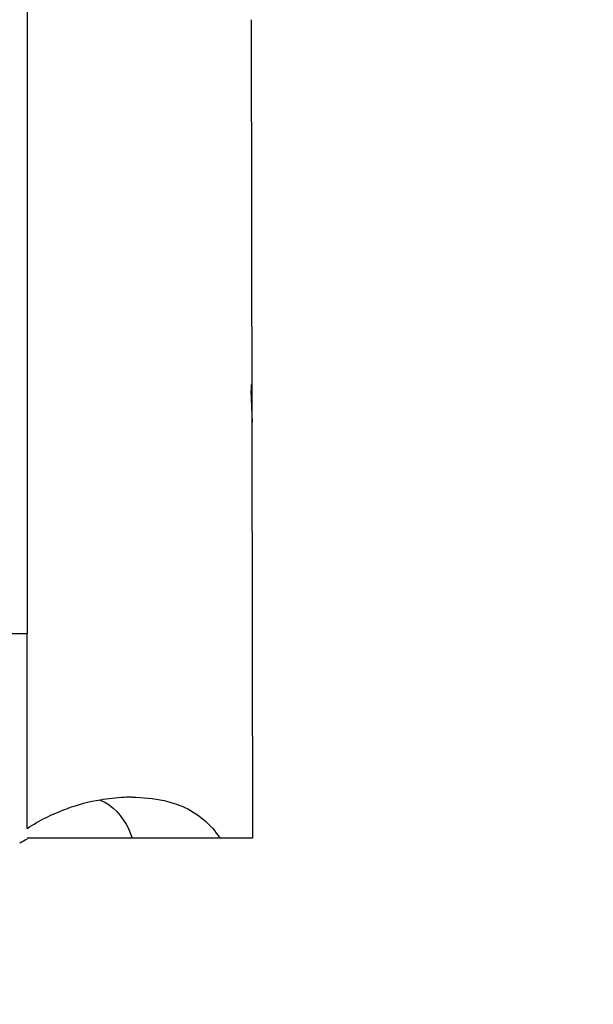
# Model space of a CAD drawing. Header units: millimetres. Extents: x 0 to 210, y 0 to 297.
# Tile 45 of 73: x 54.717 to 54.834, y 151.708 to 151.909. Entities that reach past the tile are written whole.
import ezdxf
from ezdxf.enums import TextEntityAlignment as Align

# ---------------------------------------------------------------- set-up
doc = ezdxf.new("R2010")
doc.units = ezdxf.units.MM
doc.header["$LTSCALE"] = 19.36
doc.layers.get('0').update_dxf_attribs({"linetype": 'CONTINUOUS'})
doc.layers.add('Z_DIM_2D', color=7, linetype='CONTINUOUS')
doc.styles.add('TEXTSTYLE_3', font='helveticaneueltw1g-ltcn.otf')
doc.styles.add('TEXTSTYLE_4', font='gdt', dxfattribs={"width": 0.7})
doc.dimstyles.new('DIMSTYLE_1', dxfattribs={"dimtxt": 1.4, "dimasz": 3.5, "dimexe": 1.5, "dimexo": 0, "dimgap": 0.35, "dimtad": 0, "dimtih": 1, "dimtoh": 1, "dimlfac": 12.000000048, "dimdsep": 46, "dimtxsty": 'TEXTSTYLE_3', "dimblk": '_FILLED', "dimblk1": '_FILLED', "dimblk2": '_FILLED', "dimcen": 0.09, "dimclrt": 5, "dimazin": 2, "dimtol": 1, "dimtp": 0.3, "dimtm": 0.3, "dimtfac": 1, "dimtofl": 0, "dimtmove": 0, "dimatfit": 3, "dimldrblk": '_FILLED', "dimfxl": 1, "dimtolj": 1, "dimarcsym": 0})
doc.dimstyles.new('DIMSTYLE_3', dxfattribs={"dimtxt": 1.4, "dimasz": 3.5, "dimexe": 1.5, "dimexo": 0, "dimgap": 0.35, "dimtad": 0, "dimtih": 1, "dimtoh": 1, "dimdec": 3, "dimlfac": 12.000000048, "dimdsep": 46, "dimtxsty": 'TEXTSTYLE_3', "dimblk": '_FILLED', "dimblk1": '_FILLED', "dimblk2": '_FILLED', "dimcen": 0.09, "dimclrt": 5, "dimazin": 2, "dimtol": 1, "dimtp": 0.3, "dimtm": 0.3, "dimtfac": 1, "dimtdec": 3, "dimtofl": 0, "dimtmove": 0, "dimatfit": 3, "dimldrblk": '_FILLED', "dimfxl": 1, "dimtolj": 1, "dimarcsym": 0})
doc.dimstyles.new('DIMSTYLE_4', dxfattribs={"dimtxt": 1.4, "dimasz": 3.5, "dimexe": 1.5, "dimexo": 0, "dimgap": 0.35, "dimtad": 0, "dimtih": 1, "dimtoh": 1, "dimdec": 3, "dimlfac": 12.000000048, "dimdsep": 46, "dimtxsty": 'TEXTSTYLE_3', "dimblk": '_FILLED', "dimblk1": '_FILLED', "dimblk2": '_FILLED', "dimcen": 0.09, "dimclrt": 5, "dimazin": 2, "dimtol": 1, "dimtp": 0.4, "dimtm": 0.4, "dimtfac": 1, "dimtdec": 3, "dimtofl": 0, "dimtmove": 0, "dimatfit": 3, "dimldrblk": '_FILLED', "dimfxl": 1, "dimtolj": 1, "dimarcsym": 0})

# ---------------------------------------------------------------- blocks, each defined once
blk = doc.blocks.new('*D0')
at = {"layer": 'Z_DIM_2D', "color": 2, "linetype": 'CONTINUOUS'}
blk.add_line((53.7385570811, 152.5150399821), (53.7385570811, 147.3402091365), dxfattribs=at)
at = {"layer": 'Z_DIM_2D', "color": 5, "linetype": 'CONTINUOUS'}
for s, height, style, p in [('0.3', 0.98, 'TEXTSTYLE_3', (54.2285570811, 146.6402091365)), ('`', 0.98, 'TEXTSTYLE_4', (54.2285570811, 144.9946867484)), ('34.48', 1.4, 'TEXTSTYLE_3', (54.4385570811, 143.8513534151))]:
    blk.add_text(s, height=height, rotation=90, dxfattribs=dict(at, style=style)).set_placement(p, align=Align.RIGHT)
blk = doc.blocks.new('_FILLED')
at = {"color": 0, "linetype": 'BYBLOCK'}
blk.add_solid([(0, 0), (-1, 0.125), (-1, -0.125)], dxfattribs=at)
blk = doc.blocks.new('_NONE')
blk = doc.blocks.new('*D2')
at = {"layer": 'Z_DIM_2D', "color": 2, "linetype": 'CONTINUOUS'}
for p, q in [((54.1564952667, 152.4525399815), (54.1564952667, 150.5886575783)), ((54.1564952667, 150.5886575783), (56.1076576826, 150.163455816)), ((56.1076576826, 150.163455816), (56.1076576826, 147.3402091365))]:
    blk.add_line(p, q, dxfattribs=at)
at = {"layer": 'Z_DIM_2D', "color": 5, "linetype": 'CONTINUOUS'}
for s, height, style, p in [('0.3', 0.98, 'TEXTSTYLE_3', (56.5976576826, 146.6402091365)), ('`', 0.98, 'TEXTSTYLE_4', (56.5976576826, 144.9946867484)), ('39.5', 1.4, 'TEXTSTYLE_3', (56.8076576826, 143.8513534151))]:
    blk.add_text(s, height=height, rotation=90, dxfattribs=dict(at, style=style)).set_placement(p, align=Align.RIGHT)
blk = doc.blocks.new('*D3')
at = {"layer": 'Z_DIM_2D', "color": 2, "linetype": 'CONTINUOUS'}
for p, q in [((60.8231622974, 152.4525399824), (60.8231622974, 150.4755057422)), ((60.8231622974, 150.4755057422), (58.7593553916, 149.977222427)), ((58.7593553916, 149.977222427), (58.7593553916, 147.3402091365))]:
    blk.add_line(p, q, dxfattribs=at)
at = {"layer": 'Z_DIM_2D', "color": 5, "linetype": 'CONTINUOUS'}
for s, height, style, p in [('0.3', 0.98, 'TEXTSTYLE_3', (59.2493553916, 146.6402091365)), ('`', 0.98, 'TEXTSTYLE_4', (59.2493553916, 144.9946867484)), ('119.5', 1.4, 'TEXTSTYLE_3', (59.4593553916, 143.8513534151))]:
    blk.add_text(s, height=height, rotation=90, dxfattribs=dict(at, style=style)).set_placement(p, align=Align.RIGHT)
blk = doc.blocks.new('*D4')
at = {"layer": 'Z_DIM_2D', "color": 2, "linetype": 'CONTINUOUS'}
blk.add_line((61.2648277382, 152.5150399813), (61.2648277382, 147.3402091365), dxfattribs=at)
at = {"layer": 'Z_DIM_2D', "color": 5, "linetype": 'CONTINUOUS'}
for s, height, style, p in [('0.3', 0.98, 'TEXTSTYLE_3', (61.7548277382, 146.6402091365)), ('`', 0.98, 'TEXTSTYLE_4', (61.7548277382, 144.9946867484)), ('124.8', 1.4, 'TEXTSTYLE_3', (61.9648277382, 143.8513534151))]:
    blk.add_text(s, height=height, rotation=90, dxfattribs=dict(at, style=style)).set_placement(p, align=Align.RIGHT)
blk = doc.blocks.new('*D5')
at = {"layer": 'Z_DIM_2D', "color": 2, "linetype": 'CONTINUOUS'}
blk.add_line((63.7398285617, 152.5150399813), (63.7398285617, 147.3402091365), dxfattribs=at)
at = {"layer": 'Z_DIM_2D', "color": 5, "linetype": 'CONTINUOUS'}
for s, height, style, p in [('0.3', 0.98, 'TEXTSTYLE_3', (64.2298285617, 146.6402091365)), ('`', 0.98, 'TEXTSTYLE_4', (64.2298285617, 144.9946867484)), ('154.5', 1.4, 'TEXTSTYLE_3', (64.4398285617, 143.8513534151))]:
    blk.add_text(s, height=height, rotation=90, dxfattribs=dict(at, style=style)).set_placement(p, align=Align.RIGHT)
blk = doc.blocks.new('*D6')
at = {"layer": 'Z_DIM_2D', "color": 2, "linetype": 'CONTINUOUS'}
for p, q in [((64.1564952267, 152.4525399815), (64.1564952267, 150.6542908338)), ((64.1564952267, 150.6542908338), (65.4583074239, 149.952707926)), ((65.4583074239, 149.952707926), (65.4583074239, 147.3402091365))]:
    blk.add_line(p, q, dxfattribs=at)
at = {"layer": 'Z_DIM_2D', "color": 5, "linetype": 'CONTINUOUS'}
for s, height, style, p in [('0.3', 0.98, 'TEXTSTYLE_3', (65.9483074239, 146.6402091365)), ('`', 0.98, 'TEXTSTYLE_4', (65.9483074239, 144.9946867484)), ('159.5', 1.4, 'TEXTSTYLE_3', (66.1583074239, 143.8513534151))]:
    blk.add_text(s, height=height, rotation=90, dxfattribs=dict(at, style=style)).set_placement(p, align=Align.RIGHT)
blk = doc.blocks.new('*D7')
at = {"layer": 'Z_DIM_2D', "color": 2, "linetype": 'CONTINUOUS'}
blk.add_line((67.0731618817, 152.5150399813), (67.0731618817, 147.3402091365), dxfattribs=at)
at = {"layer": 'Z_DIM_2D', "color": 5, "linetype": 'CONTINUOUS'}
for s, height, style, p in [('0.3', 0.98, 'TEXTSTYLE_3', (67.5631618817, 146.6402091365)), ('`', 0.98, 'TEXTSTYLE_4', (67.5631618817, 144.9946867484)), ('194.5', 1.4, 'TEXTSTYLE_3', (67.7731618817, 143.8513534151))]:
    blk.add_text(s, height=height, rotation=90, dxfattribs=dict(at, style=style)).set_placement(p, align=Align.RIGHT)
blk = doc.blocks.new('*D8')
at = {"layer": 'Z_DIM_2D', "color": 2, "linetype": 'CONTINUOUS'}
for p, q in [((67.4898285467, 152.4525399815), (67.4898285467, 150.3189837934)), ((67.4898285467, 150.3189837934), (68.8730183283, 150.0200138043)), ((68.8730183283, 150.0200138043), (68.8730183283, 147.3402091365))]:
    blk.add_line(p, q, dxfattribs=at)
at = {"layer": 'Z_DIM_2D', "color": 5, "linetype": 'CONTINUOUS'}
for s, height, style, p in [('0.3', 0.98, 'TEXTSTYLE_3', (69.3630183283, 146.6402091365)), ('`', 0.98, 'TEXTSTYLE_4', (69.3630183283, 144.9946867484)), ('199.5', 1.4, 'TEXTSTYLE_3', (69.5730183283, 143.8513534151))]:
    blk.add_text(s, height=height, rotation=90, dxfattribs=dict(at, style=style)).set_placement(p, align=Align.RIGHT)
blk = doc.blocks.new('*D9')
at = {"layer": 'Z_DIM_2D', "color": 2, "linetype": 'CONTINUOUS'}
blk.add_line((70.8231622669, 152.4525399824), (70.8231622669, 147.3402091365), dxfattribs=at)
at = {"layer": 'Z_DIM_2D', "color": 5, "linetype": 'CONTINUOUS'}
for s, height, style, p in [('0.3', 0.98, 'TEXTSTYLE_3', (71.3131622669, 146.6402091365)), ('`', 0.98, 'TEXTSTYLE_4', (71.3131622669, 144.9946867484)), ('239.5', 1.4, 'TEXTSTYLE_3', (71.5231622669, 143.8513534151))]:
    blk.add_text(s, height=height, rotation=90, dxfattribs=dict(at, style=style)).set_placement(p, align=Align.RIGHT)
blk = doc.blocks.new('*D10')
at = {"layer": 'Z_DIM_2D', "color": 2, "linetype": 'CONTINUOUS'}
for p, q in [((71.2398281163, 152.5150416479), (71.2398281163, 150.1321599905)), ((71.2398281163, 150.1321599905), (72.6999055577, 149.7999711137)), ((72.6999055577, 149.7999711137), (72.6999055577, 147.3402091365))]:
    blk.add_line(p, q, dxfattribs=at)
at = {"layer": 'Z_DIM_2D', "color": 5, "linetype": 'CONTINUOUS'}
for s, height, style, p in [('0.3', 0.98, 'TEXTSTYLE_3', (73.1899055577, 146.6402091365)), ('`', 0.98, 'TEXTSTYLE_4', (73.1899055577, 144.9946867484)), ('244.5', 1.4, 'TEXTSTYLE_3', (73.3999055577, 143.8513534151))]:
    blk.add_text(s, height=height, rotation=90, dxfattribs=dict(at, style=style)).set_placement(p, align=Align.RIGHT)
blk = doc.blocks.new('*D11')
at = {"layer": 'Z_DIM_2D', "color": 2, "linetype": 'CONTINUOUS'}
blk.add_line((74.181494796, 152.4525416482), (74.181494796, 147.3402091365), dxfattribs=at)
at = {"layer": 'Z_DIM_2D', "color": 5, "linetype": 'CONTINUOUS'}
for s, height, style, p in [('0.3', 0.98, 'TEXTSTYLE_3', (74.671494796, 146.6402091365)), ('`', 0.98, 'TEXTSTYLE_4', (74.671494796, 144.9946867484)), ('279.8', 1.4, 'TEXTSTYLE_3', (74.881494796, 143.8513534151))]:
    blk.add_text(s, height=height, rotation=90, dxfattribs=dict(at, style=style)).set_placement(p, align=Align.RIGHT)
blk = doc.blocks.new('*D12')
at = {"layer": 'Z_DIM_2D', "color": 2, "linetype": 'CONTINUOUS'}
for p, q in [((74.5981618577, 152.5150416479), (74.5981618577, 150.3484979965)), ((74.5981618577, 150.3484979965), (75.7033082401, 149.7638455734)), ((75.7033082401, 149.7638455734), (75.7033082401, 147.3402091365))]:
    blk.add_line(p, q, dxfattribs=at)
at = {"layer": 'Z_DIM_2D', "color": 5, "linetype": 'CONTINUOUS'}
for s, height, style, p in [('0.3', 0.98, 'TEXTSTYLE_3', (76.1933082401, 146.6402091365)), ('`', 0.98, 'TEXTSTYLE_4', (76.1933082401, 144.9946867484)), ('284.8', 1.4, 'TEXTSTYLE_3', (76.4033082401, 143.8513534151))]:
    blk.add_text(s, height=height, rotation=90, dxfattribs=dict(at, style=style)).set_placement(p, align=Align.RIGHT)
blk = doc.blocks.new('*D13')
at = {"layer": 'Z_DIM_2D', "color": 2, "linetype": 'CONTINUOUS'}
blk.add_line((77.0731614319, 152.5150416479), (77.0731614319, 147.3402091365), dxfattribs=at)
at = {"layer": 'Z_DIM_2D', "color": 5, "linetype": 'CONTINUOUS'}
for s, height, style, p in [('0.3', 0.98, 'TEXTSTYLE_3', (77.5631614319, 146.6402091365)), ('`', 0.98, 'TEXTSTYLE_4', (77.5631614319, 144.9946867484)), ('314.5', 1.4, 'TEXTSTYLE_3', (77.7731614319, 143.8513534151))]:
    blk.add_text(s, height=height, rotation=90, dxfattribs=dict(at, style=style)).set_placement(p, align=Align.RIGHT)
blk = doc.blocks.new('*D14')
at = {"layer": 'Z_DIM_2D', "color": 2, "linetype": 'CONTINUOUS'}
for p, q in [((77.4964006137, 152.4525399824), (77.4964006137, 150.2411179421)), ((77.4964006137, 150.2411179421), (78.5715100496, 149.8584363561)), ((78.5715100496, 149.8584363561), (78.5715100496, 147.3402091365))]:
    blk.add_line(p, q, dxfattribs=at)
at = {"layer": 'Z_DIM_2D', "color": 5, "linetype": 'CONTINUOUS'}
for s, height, style, p in [('0.3', 0.98, 'TEXTSTYLE_3', (79.0615100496, 146.6402091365)), ('`', 0.98, 'TEXTSTYLE_4', (79.0615100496, 144.9946867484)), ('319.58', 1.4, 'TEXTSTYLE_3', (79.2715100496, 143.8513534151))]:
    blk.add_text(s, height=height, rotation=90, dxfattribs=dict(at, style=style)).set_placement(p, align=Align.RIGHT)
blk = doc.blocks.new('*D15')
at = {"layer": 'Z_DIM_2D', "color": 2, "linetype": 'CONTINUOUS'}
blk.add_line((80.4064951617, 152.5150399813), (80.4064951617, 147.3402091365), dxfattribs=at)
at = {"layer": 'Z_DIM_2D', "color": 5, "linetype": 'CONTINUOUS'}
for s, height, style, p in [('0.3', 0.98, 'TEXTSTYLE_3', (80.8964951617, 146.6402091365)), ('`', 0.98, 'TEXTSTYLE_4', (80.8964951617, 144.9946867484)), ('354.5', 1.4, 'TEXTSTYLE_3', (81.1064951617, 143.8513534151))]:
    blk.add_text(s, height=height, rotation=90, dxfattribs=dict(at, style=style)).set_placement(p, align=Align.RIGHT)
blk = doc.blocks.new('*D16')
at = {"layer": 'Z_DIM_2D', "color": 2, "linetype": 'CONTINUOUS'}
for p, q in [((80.8231618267, 152.4525399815), (80.8231618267, 150.226667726)), ((80.8231618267, 150.226667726), (81.9329292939, 150.0991071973)), ((81.9329292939, 150.0991071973), (81.9329292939, 147.3402091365))]:
    blk.add_line(p, q, dxfattribs=at)
at = {"layer": 'Z_DIM_2D', "color": 5, "linetype": 'CONTINUOUS'}
for s, height, style, p in [('0.3', 0.98, 'TEXTSTYLE_3', (82.4229292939, 146.6402091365)), ('`', 0.98, 'TEXTSTYLE_4', (82.4229292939, 144.9946867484)), ('359.5', 1.4, 'TEXTSTYLE_3', (82.6329292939, 143.8513534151))]:
    blk.add_text(s, height=height, rotation=90, dxfattribs=dict(at, style=style)).set_placement(p, align=Align.RIGHT)
blk = doc.blocks.new('*D17')
at = {"layer": 'Z_DIM_2D', "color": 2, "linetype": 'CONTINUOUS'}
for p, q in [((84.1564951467, 152.4525399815), (84.1564951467, 150.0512520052)), ((84.1564951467, 150.0512520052), (83.757416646, 149.5622699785)), ((83.757416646, 149.5622699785), (83.757416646, 147.3402091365))]:
    blk.add_line(p, q, dxfattribs=at)
at = {"layer": 'Z_DIM_2D', "color": 5, "linetype": 'CONTINUOUS'}
for s, height, style, p in [('0.3', 0.98, 'TEXTSTYLE_3', (84.247416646, 146.6402091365)), ('`', 0.98, 'TEXTSTYLE_4', (84.247416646, 144.9946867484)), ('399.5', 1.4, 'TEXTSTYLE_3', (84.457416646, 143.8513534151))]:
    blk.add_text(s, height=height, rotation=90, dxfattribs=dict(at, style=style)).set_placement(p, align=Align.RIGHT)
blk = doc.blocks.new('*D18')
at = {"layer": 'Z_DIM_2D', "color": 2, "linetype": 'CONTINUOUS'}
for p, q in [((84.5731618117, 152.5150399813), (84.5731618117, 150.0725120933)), ((84.5731618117, 150.0725120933), (85.5007438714, 149.8599112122)), ((85.5007438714, 149.8599112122), (85.5007438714, 147.3402091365))]:
    blk.add_line(p, q, dxfattribs=at)
at = {"layer": 'Z_DIM_2D', "color": 5, "linetype": 'CONTINUOUS'}
for s, height, style, p in [('0.3', 0.98, 'TEXTSTYLE_3', (85.9907438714, 146.6402091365)), ('`', 0.98, 'TEXTSTYLE_4', (85.9907438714, 144.9946867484)), ('404.5', 1.4, 'TEXTSTYLE_3', (86.2007438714, 143.8513534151))]:
    blk.add_text(s, height=height, rotation=90, dxfattribs=dict(at, style=style)).set_placement(p, align=Align.RIGHT)
blk = doc.blocks.new('*D19')
at = {"layer": 'Z_DIM_2D', "color": 2, "linetype": 'CONTINUOUS'}
blk.add_line((87.0731618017, 152.5150399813), (87.0731618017, 147.3402091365), dxfattribs=at)
at = {"layer": 'Z_DIM_2D', "color": 5, "linetype": 'CONTINUOUS'}
for s, height, style, p in [('0.3', 0.98, 'TEXTSTYLE_3', (87.5631618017, 146.6402091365)), ('`', 0.98, 'TEXTSTYLE_4', (87.5631618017, 144.9946867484)), ('434.5', 1.4, 'TEXTSTYLE_3', (87.7731618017, 143.8513534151))]:
    blk.add_text(s, height=height, rotation=90, dxfattribs=dict(at, style=style)).set_placement(p, align=Align.RIGHT)
blk = doc.blocks.new('*D20')
at = {"layer": 'Z_DIM_2D', "color": 2, "linetype": 'CONTINUOUS'}
for p, q in [((87.5148285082, 152.4525399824), (87.5148285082, 150.0970940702)), ((87.5148285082, 150.0970940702), (88.5834566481, 149.7144124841)), ((88.5834566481, 149.7144124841), (88.5834566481, 147.3402091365))]:
    blk.add_line(p, q, dxfattribs=at)
at = {"layer": 'Z_DIM_2D', "color": 5, "linetype": 'CONTINUOUS'}
for s, height, style, p in [('0.3', 0.98, 'TEXTSTYLE_3', (89.0734566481, 146.6402091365)), ('`', 0.98, 'TEXTSTYLE_4', (89.0734566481, 144.9946867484)), ('439.8', 1.4, 'TEXTSTYLE_3', (89.2834566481, 143.8513534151))]:
    blk.add_text(s, height=height, rotation=90, dxfattribs=dict(at, style=style)).set_placement(p, align=Align.RIGHT)
blk = doc.blocks.new('*D21')
at = {"layer": 'Z_DIM_2D', "color": 2, "linetype": 'CONTINUOUS'}
for p, q in [((87.9314951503, 152.5150416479), (87.9314951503, 150.3947353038)), ((87.9314951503, 150.3947353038), (90.1779632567, 149.8632331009)), ((90.1779632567, 149.8632331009), (90.1779632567, 147.3402091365))]:
    blk.add_line(p, q, dxfattribs=at)
at = {"layer": 'Z_DIM_2D', "color": 5, "linetype": 'CONTINUOUS'}
for s, height, style, p in [('0.3', 0.98, 'TEXTSTYLE_3', (90.6679632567, 146.6402091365)), ('`', 0.98, 'TEXTSTYLE_4', (90.6679632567, 144.9946867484)), ('444.8', 1.4, 'TEXTSTYLE_3', (90.8779632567, 143.8513534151))]:
    blk.add_text(s, height=height, rotation=90, dxfattribs=dict(at, style=style)).set_placement(p, align=Align.RIGHT)
blk = doc.blocks.new('*D22')
at = {"layer": 'Z_DIM_2D', "color": 2, "linetype": 'CONTINUOUS'}
for p, q in [((93.7398284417, 152.5150399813), (93.7398284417, 150.3119277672)), ((93.7398284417, 150.3119277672), (92.1707702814, 149.6741251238)), ((92.1707702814, 149.6741251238), (92.1707702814, 147.3402091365))]:
    blk.add_line(p, q, dxfattribs=at)
at = {"layer": 'Z_DIM_2D', "color": 5, "linetype": 'CONTINUOUS'}
for s, height, style, p in [('0.3', 0.98, 'TEXTSTYLE_3', (92.6607702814, 146.6402091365)), ('`', 0.98, 'TEXTSTYLE_4', (92.6607702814, 144.9946867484)), ('514.5', 1.4, 'TEXTSTYLE_3', (92.8707702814, 143.8513534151))]:
    blk.add_text(s, height=height, rotation=90, dxfattribs=dict(at, style=style)).set_placement(p, align=Align.RIGHT)
blk = doc.blocks.new('*D23')
at = {"layer": 'Z_DIM_2D', "color": 2, "linetype": 'CONTINUOUS'}
blk.add_line((94.1564972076, 152.4525399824), (94.1564972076, 147.3402091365), dxfattribs=at)
at = {"layer": 'Z_DIM_2D', "color": 5, "linetype": 'CONTINUOUS'}
for s, height, style, p in [('0.3', 0.98, 'TEXTSTYLE_3', (94.6464972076, 146.6402091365)), ('`', 0.98, 'TEXTSTYLE_4', (94.6464972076, 144.9946867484)), ('519.5', 1.4, 'TEXTSTYLE_3', (94.8564972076, 143.8513534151))]:
    blk.add_text(s, height=height, rotation=90, dxfattribs=dict(at, style=style)).set_placement(p, align=Align.RIGHT)
blk = doc.blocks.new('*D24')
at = {"layer": 'Z_DIM_2D', "color": 2, "linetype": 'CONTINUOUS'}
for p, q in [((94.5731613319, 152.5150416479), (94.5731613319, 150.2973114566)), ((94.5731613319, 150.2973114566), (96.1171741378, 149.7020289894)), ((96.1171741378, 149.7020289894), (96.1171741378, 147.3402091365))]:
    blk.add_line(p, q, dxfattribs=at)
at = {"layer": 'Z_DIM_2D', "color": 5, "linetype": 'CONTINUOUS'}
for s, height, style, p in [('0.3', 0.98, 'TEXTSTYLE_3', (96.6071741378, 146.6402091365)), ('`', 0.98, 'TEXTSTYLE_4', (96.6071741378, 144.9946867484)), ('524.5', 1.4, 'TEXTSTYLE_3', (96.8171741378, 143.8513534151))]:
    blk.add_text(s, height=height, rotation=90, dxfattribs=dict(at, style=style)).set_placement(p, align=Align.RIGHT)
blk = doc.blocks.new('*D25')
at = {"layer": 'Z_DIM_2D', "color": 2, "linetype": 'CONTINUOUS'}
for p, q in [((100.4064946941, 152.5150416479), (100.4064946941, 150.26249391)), ((100.4064946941, 150.26249391), (98.4871133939, 149.6645539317)), ((98.4871133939, 149.6645539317), (98.4871133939, 147.3402091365))]:
    blk.add_line(p, q, dxfattribs=at)
at = {"layer": 'Z_DIM_2D', "color": 5, "linetype": 'CONTINUOUS'}
for s, height, style, p in [('0.3', 0.98, 'TEXTSTYLE_3', (98.9771133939, 146.6402091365)), ('`', 0.98, 'TEXTSTYLE_4', (98.9771133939, 144.9946867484)), ('594.5', 1.4, 'TEXTSTYLE_3', (99.1871133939, 143.8513534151))]:
    blk.add_text(s, height=height, rotation=90, dxfattribs=dict(at, style=style)).set_placement(p, align=Align.RIGHT)
blk = doc.blocks.new('*D26')
at = {"layer": 'Z_DIM_2D', "color": 2, "linetype": 'CONTINUOUS'}
blk.add_line((100.8237204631, 152.4525399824), (100.8237204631, 147.3402091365), dxfattribs=at)
at = {"layer": 'Z_DIM_2D', "color": 5, "linetype": 'CONTINUOUS'}
for s, height, style, p in [('0.3', 0.98, 'TEXTSTYLE_3', (101.3137204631, 146.6402091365)), ('`', 0.98, 'TEXTSTYLE_4', (101.3137204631, 144.9946867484)), ('599.51', 1.4, 'TEXTSTYLE_3', (101.5237204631, 143.8513534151))]:
    blk.add_text(s, height=height, rotation=90, dxfattribs=dict(at, style=style)).set_placement(p, align=Align.RIGHT)
blk = doc.blocks.new('*D27')
at = {"layer": 'Z_DIM_2D', "color": 2, "linetype": 'CONTINUOUS'}
for p, q in [((101.2648297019, 152.5150416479), (101.2648297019, 150.2287559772)), ((101.2648297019, 150.2287559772), (103.0178582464, 149.6308159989)), ((103.0178582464, 149.6308159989), (103.0178582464, 147.3402091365))]:
    blk.add_line(p, q, dxfattribs=at)
at = {"layer": 'Z_DIM_2D', "color": 5, "linetype": 'CONTINUOUS'}
for s, height, style, p in [('0.3', 0.98, 'TEXTSTYLE_3', (103.5078582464, 146.6402091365)), ('`', 0.98, 'TEXTSTYLE_4', (103.5078582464, 144.9946867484)), ('604.8', 1.4, 'TEXTSTYLE_3', (103.7178582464, 143.8513534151))]:
    blk.add_text(s, height=height, rotation=90, dxfattribs=dict(at, style=style)).set_placement(p, align=Align.RIGHT)
blk = doc.blocks.new('*D28')
at = {"layer": 'Z_DIM_2D', "color": 2, "linetype": 'CONTINUOUS'}
for p, q in [((107.0731617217, 152.5150399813), (107.0731617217, 150.3866430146)), ((107.0731617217, 150.3866430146), (105.5114158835, 149.6558274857)), ((105.5114158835, 149.6558274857), (105.5114158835, 147.3402091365))]:
    blk.add_line(p, q, dxfattribs=at)
at = {"layer": 'Z_DIM_2D', "color": 5, "linetype": 'CONTINUOUS'}
for s, height, style, p in [('0.3', 0.98, 'TEXTSTYLE_3', (106.0014158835, 146.6402091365)), ('`', 0.98, 'TEXTSTYLE_4', (106.0014158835, 144.9946867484)), ('674.5', 1.4, 'TEXTSTYLE_3', (106.2114158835, 143.8513534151))]:
    blk.add_text(s, height=height, rotation=90, dxfattribs=dict(at, style=style)).set_placement(p, align=Align.RIGHT)
blk = doc.blocks.new('*D29')
at = {"layer": 'Z_DIM_2D', "color": 2, "linetype": 'CONTINUOUS'}
blk.add_line((107.4898283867, 152.4525399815), (107.4898283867, 147.3402091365), dxfattribs=at)
at = {"layer": 'Z_DIM_2D', "color": 5, "linetype": 'CONTINUOUS'}
for s, height, style, p in [('0.3', 0.98, 'TEXTSTYLE_3', (107.9798283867, 146.6402091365)), ('`', 0.98, 'TEXTSTYLE_4', (107.9798283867, 144.9946867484)), ('679.5', 1.4, 'TEXTSTYLE_3', (108.1898283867, 143.8513534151))]:
    blk.add_text(s, height=height, rotation=90, dxfattribs=dict(at, style=style)).set_placement(p, align=Align.RIGHT)
blk = doc.blocks.new('*D30')
at = {"layer": 'Z_DIM_2D', "color": 2, "linetype": 'CONTINUOUS'}
for p, q in [((107.9064950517, 152.5150399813), (107.9064950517, 150.3866430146)), ((107.9064950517, 150.3866430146), (108.9661802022, 150.0544541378)), ((108.9661802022, 150.0544541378), (108.9661802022, 147.3402091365))]:
    blk.add_line(p, q, dxfattribs=at)
at = {"layer": 'Z_DIM_2D', "color": 5, "linetype": 'CONTINUOUS'}
for s, height, style, p in [('0.3', 0.98, 'TEXTSTYLE_3', (109.4561802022, 146.6402091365)), ('`', 0.98, 'TEXTSTYLE_4', (109.4561802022, 144.9946867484)), ('684.5', 1.4, 'TEXTSTYLE_3', (109.6661802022, 143.8513534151))]:
    blk.add_text(s, height=height, rotation=90, dxfattribs=dict(at, style=style)).set_placement(p, align=Align.RIGHT)
blk = doc.blocks.new('*D31')
at = {"layer": 'Z_DIM_2D', "color": 2, "linetype": 'CONTINUOUS'}
blk.add_line((110.4064950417, 152.5150399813), (110.4064950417, 147.3402091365), dxfattribs=at)
at = {"layer": 'Z_DIM_2D', "color": 5, "linetype": 'CONTINUOUS'}
for s, height, style, p in [('0.3', 0.98, 'TEXTSTYLE_3', (110.8964950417, 146.6402091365)), ('`', 0.98, 'TEXTSTYLE_4', (110.8964950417, 144.9946867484)), ('714.5', 1.4, 'TEXTSTYLE_3', (111.1064950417, 143.8513534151))]:
    blk.add_text(s, height=height, rotation=90, dxfattribs=dict(at, style=style)).set_placement(p, align=Align.RIGHT)
blk = doc.blocks.new('*D32')
at = {"layer": 'Z_DIM_2D', "color": 2, "linetype": 'CONTINUOUS'}
for p, q in [((110.8231617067, 152.4525399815), (110.8231617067, 150.1541108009)), ((110.8231617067, 150.1541108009), (112.2216311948, 149.6558274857)), ((112.2216311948, 149.6558274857), (112.2216311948, 147.3402091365))]:
    blk.add_line(p, q, dxfattribs=at)
at = {"layer": 'Z_DIM_2D', "color": 5, "linetype": 'CONTINUOUS'}
for s, height, style, p in [('0.3', 0.98, 'TEXTSTYLE_3', (112.7116311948, 146.6402091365)), ('`', 0.98, 'TEXTSTYLE_4', (112.7116311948, 144.9946867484)), ('719.5', 1.4, 'TEXTSTYLE_3', (112.9216311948, 143.8513534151))]:
    blk.add_text(s, height=height, rotation=90, dxfattribs=dict(at, style=style)).set_placement(p, align=Align.RIGHT)
blk = doc.blocks.new('*D33')
at = {"layer": 'Z_DIM_2D', "color": 2, "linetype": 'CONTINUOUS'}
blk.add_line((114.1814945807, 152.4525416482), (114.1814945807, 147.3402091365), dxfattribs=at)
at = {"layer": 'Z_DIM_2D', "color": 5, "linetype": 'CONTINUOUS'}
for s, height, style, p in [('0.3', 0.98, 'TEXTSTYLE_3', (114.6714945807, 146.6402091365)), ('`', 0.98, 'TEXTSTYLE_4', (114.6714945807, 144.9946867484)), ('759.8', 1.4, 'TEXTSTYLE_3', (114.8814945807, 143.8513534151))]:
    blk.add_text(s, height=height, rotation=90, dxfattribs=dict(at, style=style)).set_placement(p, align=Align.RIGHT)
blk = doc.blocks.new('*D34')
at = {"layer": 'Z_DIM_2D', "color": 2, "linetype": 'CONTINUOUS'}
for p, q in [((114.5981629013, 152.5150416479), (114.5981629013, 149.6595853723)), ((114.5981629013, 149.6595853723), (115.9313297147, 149.2769037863)), ((115.9313297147, 149.2769037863), (115.9313297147, 147.3402091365))]:
    blk.add_line(p, q, dxfattribs=at)
at = {"layer": 'Z_DIM_2D', "color": 5, "linetype": 'CONTINUOUS'}
for s, height, style, p in [('0.3', 0.98, 'TEXTSTYLE_3', (116.4213297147, 146.6402091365)), ('`', 0.98, 'TEXTSTYLE_4', (116.4213297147, 144.9946867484)), ('764.8', 1.4, 'TEXTSTYLE_3', (116.6313297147, 143.8513534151))]:
    blk.add_text(s, height=height, rotation=90, dxfattribs=dict(at, style=style)).set_placement(p, align=Align.RIGHT)
blk = doc.blocks.new('*D35')
at = {"layer": 'Z_DIM_2D', "color": 2, "linetype": 'CONTINUOUS'}
blk.add_line((117.4898287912, 152.4525399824), (117.4898287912, 147.3402091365), dxfattribs=at)
at = {"layer": 'Z_DIM_2D', "color": 5, "linetype": 'CONTINUOUS'}
for s, height, style, p in [('0.3', 0.98, 'TEXTSTYLE_3', (117.9798287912, 146.6402091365)), ('`', 0.98, 'TEXTSTYLE_4', (117.9798287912, 144.9946867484)), ('799.5', 1.4, 'TEXTSTYLE_3', (118.1898287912, 143.8513534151))]:
    blk.add_text(s, height=height, rotation=90, dxfattribs=dict(at, style=style)).set_placement(p, align=Align.RIGHT)
blk = doc.blocks.new('*D36')
at = {"layer": 'Z_DIM_2D', "color": 2, "linetype": 'CONTINUOUS'}
for p, q in [((117.9064945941, 152.5150416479), (117.9064945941, 150.4501948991)), ((117.9064945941, 150.4501948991), (119.1426660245, 150.1270415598)), ((119.1426660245, 150.1270415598), (119.1426660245, 147.3402091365))]:
    blk.add_line(p, q, dxfattribs=at)
at = {"layer": 'Z_DIM_2D', "color": 5, "linetype": 'CONTINUOUS'}
for s, height, style, p in [('0.3', 0.98, 'TEXTSTYLE_3', (119.6326660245, 146.6402091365)), ('`', 0.98, 'TEXTSTYLE_4', (119.6326660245, 144.9946867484)), ('804.5', 1.4, 'TEXTSTYLE_3', (119.8426660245, 143.8513534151))]:
    blk.add_text(s, height=height, rotation=90, dxfattribs=dict(at, style=style)).set_placement(p, align=Align.RIGHT)
blk = doc.blocks.new('*D37')
at = {"layer": 'Z_DIM_2D', "color": 2, "linetype": 'CONTINUOUS'}
blk.add_line((120.4064950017, 152.5150399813), (120.4064950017, 147.3402091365), dxfattribs=at)
at = {"layer": 'Z_DIM_2D', "color": 5, "linetype": 'CONTINUOUS'}
for s, height, style, p in [('0.3', 0.98, 'TEXTSTYLE_3', (120.8964950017, 146.6402091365)), ('`', 0.98, 'TEXTSTYLE_4', (120.8964950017, 144.9946867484)), ('834.5', 1.4, 'TEXTSTYLE_3', (121.1064950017, 143.8513534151))]:
    blk.add_text(s, height=height, rotation=90, dxfattribs=dict(at, style=style)).set_placement(p, align=Align.RIGHT)
blk = doc.blocks.new('*D38')
at = {"layer": 'Z_DIM_2D', "color": 2, "linetype": 'CONTINUOUS'}
for p, q in [((120.8231616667, 152.4525399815), (120.8231616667, 150.5053541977)), ((120.8231616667, 150.5053541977), (121.8705266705, 150.1439326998)), ((121.8705266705, 150.1439326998), (121.8705266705, 147.3402091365))]:
    blk.add_line(p, q, dxfattribs=at)
at = {"layer": 'Z_DIM_2D', "color": 5, "linetype": 'CONTINUOUS'}
for s, height, style, p in [('0.3', 0.98, 'TEXTSTYLE_3', (122.3605266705, 146.6402091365)), ('`', 0.98, 'TEXTSTYLE_4', (122.3605266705, 144.9946867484)), ('839.5', 1.4, 'TEXTSTYLE_3', (122.5705266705, 143.8513534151))]:
    blk.add_text(s, height=height, rotation=90, dxfattribs=dict(at, style=style)).set_placement(p, align=Align.RIGHT)
blk = doc.blocks.new('*D39')
at = {"layer": 'Z_DIM_2D', "color": 2, "linetype": 'CONTINUOUS'}
blk.add_line((123.7398279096, 152.5150416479), (123.7398279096, 147.3402091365), dxfattribs=at)
at = {"layer": 'Z_DIM_2D', "color": 5, "linetype": 'CONTINUOUS'}
for s, height, style, p in [('0.3', 0.98, 'TEXTSTYLE_3', (124.2298279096, 146.6402091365)), ('`', 0.98, 'TEXTSTYLE_4', (124.2298279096, 144.9946867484)), ('874.5', 1.4, 'TEXTSTYLE_3', (124.4398279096, 143.8513534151))]:
    blk.add_text(s, height=height, rotation=90, dxfattribs=dict(at, style=style)).set_placement(p, align=Align.RIGHT)
blk = doc.blocks.new('*D40')
at = {"layer": 'Z_DIM_2D', "color": 2, "linetype": 'CONTINUOUS'}
for p, q in [((124.1564970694, 152.4525399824), (124.1564970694, 149.8243670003)), ((124.1564970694, 149.8243670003), (125.2688188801, 149.3779051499)), ((125.2688188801, 149.3779051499), (125.2688188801, 147.3402091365))]:
    blk.add_line(p, q, dxfattribs=at)
at = {"layer": 'Z_DIM_2D', "color": 5, "linetype": 'CONTINUOUS'}
for s, height, style, p in [('0.3', 0.98, 'TEXTSTYLE_3', (125.7588188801, 146.6402091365)), ('`', 0.98, 'TEXTSTYLE_4', (125.7588188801, 144.9946867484)), ('879.5', 1.4, 'TEXTSTYLE_3', (125.9688188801, 143.8513534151))]:
    blk.add_text(s, height=height, rotation=90, dxfattribs=dict(at, style=style)).set_placement(p, align=Align.RIGHT)
blk = doc.blocks.new('*D41')
at = {"layer": 'Z_DIM_2D', "color": 2, "linetype": 'CONTINUOUS'}
blk.add_line((127.5148295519, 152.4525416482), (127.5148295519, 147.3402091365), dxfattribs=at)
at = {"layer": 'Z_DIM_2D', "color": 5, "linetype": 'CONTINUOUS'}
for s, height, style, p in [('0.3', 0.98, 'TEXTSTYLE_3', (128.0048295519, 146.6402091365)), ('`', 0.98, 'TEXTSTYLE_4', (128.0048295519, 144.9946867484)), ('919.8', 1.4, 'TEXTSTYLE_3', (128.2148295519, 143.8513534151))]:
    blk.add_text(s, height=height, rotation=90, dxfattribs=dict(at, style=style)).set_placement(p, align=Align.RIGHT)
blk = doc.blocks.new('*D42')
at = {"layer": 'Z_DIM_2D', "color": 2, "linetype": 'CONTINUOUS'}
for p, q in [((127.931496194, 152.5150416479), (127.931496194, 149.5626678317)), ((127.931496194, 149.5626678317), (129.1644945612, 149.2437665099)), ((129.1644945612, 149.2437665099), (129.1644945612, 147.3402091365))]:
    blk.add_line(p, q, dxfattribs=at)
at = {"layer": 'Z_DIM_2D', "color": 5, "linetype": 'CONTINUOUS'}
for s, height, style, p in [('0.3', 0.98, 'TEXTSTYLE_3', (129.6544945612, 146.6402091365)), ('`', 0.98, 'TEXTSTYLE_4', (129.6544945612, 144.9946867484)), ('924.8', 1.4, 'TEXTSTYLE_3', (129.8644945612, 143.8513534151))]:
    blk.add_text(s, height=height, rotation=90, dxfattribs=dict(at, style=style)).set_placement(p, align=Align.RIGHT)
blk = doc.blocks.new('*D43')
at = {"layer": 'Z_DIM_2D', "color": 2, "linetype": 'CONTINUOUS'}
blk.add_line((130.8231616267, 152.4525399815), (130.8231616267, 147.3402091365), dxfattribs=at)
at = {"layer": 'Z_DIM_2D', "color": 5, "linetype": 'CONTINUOUS'}
for s, height, style, p in [('0.3', 0.98, 'TEXTSTYLE_3', (131.3131616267, 146.6402091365)), ('`', 0.98, 'TEXTSTYLE_4', (131.3131616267, 144.9946867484)), ('959.5', 1.4, 'TEXTSTYLE_3', (131.5231616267, 143.8513534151))]:
    blk.add_text(s, height=height, rotation=90, dxfattribs=dict(at, style=style)).set_placement(p, align=Align.RIGHT)
blk = doc.blocks.new('*D44')
at = {"layer": 'Z_DIM_2D', "color": 2, "linetype": 'CONTINUOUS'}
for p, q in [((131.2398282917, 152.5150399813), (131.2398282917, 149.9470103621)), ((131.2398282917, 149.9470103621), (132.3661309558, 149.4580283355)), ((132.3661309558, 149.4580283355), (132.3661309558, 147.3402091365))]:
    blk.add_line(p, q, dxfattribs=at)
at = {"layer": 'Z_DIM_2D', "color": 5, "linetype": 'CONTINUOUS'}
for s, height, style, p in [('0.3', 0.98, 'TEXTSTYLE_3', (132.8561309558, 146.6402091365)), ('`', 0.98, 'TEXTSTYLE_4', (132.8561309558, 144.9946867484)), ('964.5', 1.4, 'TEXTSTYLE_3', (133.0661309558, 143.8513534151))]:
    blk.add_text(s, height=height, rotation=90, dxfattribs=dict(at, style=style)).set_placement(p, align=Align.RIGHT)
blk = doc.blocks.new('*D45')
at = {"layer": 'Z_DIM_2D', "color": 2, "linetype": 'CONTINUOUS'}
blk.add_line((133.7398282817, 152.5150399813), (133.7398282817, 147.3402091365), dxfattribs=at)
at = {"layer": 'Z_DIM_2D', "color": 5, "linetype": 'CONTINUOUS'}
for s, height, style, p in [('0.3', 0.98, 'TEXTSTYLE_3', (134.2298282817, 146.6402091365)), ('`', 0.98, 'TEXTSTYLE_4', (134.2298282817, 144.9946867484)), ('994.5', 1.4, 'TEXTSTYLE_3', (134.4398282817, 143.8513534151))]:
    blk.add_text(s, height=height, rotation=90, dxfattribs=dict(at, style=style)).set_placement(p, align=Align.RIGHT)
blk = doc.blocks.new('*D46')
at = {"layer": 'Z_DIM_2D', "color": 2, "linetype": 'CONTINUOUS'}
for p, q in [((134.1564949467, 152.4525399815), (134.1564949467, 149.9044901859)), ((134.1564949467, 149.9044901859), (135.4063235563, 149.4580283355)), ((135.4063235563, 149.4580283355), (135.4063235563, 147.3402091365))]:
    blk.add_line(p, q, dxfattribs=at)
at = {"layer": 'Z_DIM_2D', "color": 5, "linetype": 'CONTINUOUS'}
for s, height, style, p in [('0.3', 0.98, 'TEXTSTYLE_3', (135.8963235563, 146.6402091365)), ('`', 0.98, 'TEXTSTYLE_4', (135.8963235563, 144.9946867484)), ('999.5', 1.4, 'TEXTSTYLE_3', (136.1063235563, 143.8513534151))]:
    blk.add_text(s, height=height, rotation=90, dxfattribs=dict(at, style=style)).set_placement(p, align=Align.RIGHT)
blk = doc.blocks.new('*D47')
at = {"layer": 'Z_DIM_2D', "color": 2, "linetype": 'CONTINUOUS'}
blk.add_line((140.8231620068, 152.4525399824), (140.8231620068, 147.3402091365), dxfattribs=at)
at = {"layer": 'Z_DIM_2D', "color": 5, "linetype": 'CONTINUOUS'}
for s, height, style, p in [('0.3', 0.98, 'TEXTSTYLE_3', (141.3131620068, 146.6402091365)), ('`', 0.98, 'TEXTSTYLE_4', (141.3131620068, 144.9946867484)), ('1079.5', 1.4, 'TEXTSTYLE_3', (141.5231620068, 143.8513534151))]:
    blk.add_text(s, height=height, rotation=90, dxfattribs=dict(at, style=style)).set_placement(p, align=Align.RIGHT)
blk = doc.blocks.new('*D48')
at = {"layer": 'Z_DIM_2D', "color": 2, "linetype": 'CONTINUOUS'}
for p, q in [((141.2564914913, 152.515040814), (141.2564914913, 150.0857324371)), ((141.2564914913, 150.0857324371), (142.5869183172, 149.5924983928)), ((142.5869183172, 149.5924983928), (142.5869183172, 147.3402091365))]:
    blk.add_line(p, q, dxfattribs=at)
at = {"layer": 'Z_DIM_2D', "color": 5, "linetype": 'CONTINUOUS'}
for s, height, style, p in [('0.3', 0.98, 'TEXTSTYLE_3', (143.0769183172, 146.6402091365)), ('`', 0.98, 'TEXTSTYLE_4', (143.0769183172, 144.9946867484)), ('1084.7', 1.4, 'TEXTSTYLE_3', (143.2869183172, 143.8513534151))]:
    blk.add_text(s, height=height, rotation=90, dxfattribs=dict(at, style=style)).set_placement(p, align=Align.RIGHT)
blk = doc.blocks.new('*D49')
at = {"layer": 'Z_DIM_2D', "color": 2, "linetype": 'CONTINUOUS'}
blk.add_line((144.1148274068, 152.6025399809), (144.1148274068, 147.3402091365), dxfattribs=at)
at = {"layer": 'Z_DIM_2D', "color": 5, "linetype": 'CONTINUOUS'}
for s, height, style, p in [('0.4', 0.98, 'TEXTSTYLE_3', (144.6048274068, 146.6402091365)), ('`', 0.98, 'TEXTSTYLE_4', (144.6048274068, 144.9946867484)), ('1119', 1.4, 'TEXTSTYLE_3', (144.8148274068, 143.8513534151))]:
    blk.add_text(s, height=height, rotation=90, dxfattribs=dict(at, style=style)).set_placement(p, align=Align.RIGHT)

msp = doc.modelspace()

# ---------------------------------------------------------------- linework, layer by layer
at = {"color": 9, "linetype": 'CONTINUOUS'}
for p in [(54.7189944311, 151.9587899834), (54.4356610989, 151.7837899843)]:
    msp.add_line(p, (54.7189944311, 151.7837899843), dxfattribs=at)
at = {"color": 6, "linetype": 'CONTINUOUS'}
for p, q in [((54.7645874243, 151.9086828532), (54.7648277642, 151.7421233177)), ((54.7648277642, 151.8267170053), (54.7645845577, 151.8332369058)), ((54.7189944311, 151.7440905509), (54.7189944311, 151.7837899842)), ((54.7395875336, 151.7440747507), (54.7403711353, 151.7421233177)), ((54.7648277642, 151.7421233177), (54.7189944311, 151.7421233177))]:
    msp.add_line(p, q, dxfattribs=at)
for centre, radius, start, end in [((54.8406338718, 151.8344504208), 0.0760589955, 180.0176850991, 180.9141882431), ((54.740547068, 151.7111964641), 0.0392649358, 92.6319700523, 99.7764341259), ((54.7403552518, 151.7146742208), 0.0357820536, 90.0226430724, 92.5808681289), ((54.740764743, 151.7096602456), 0.0408158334, 99.7113803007, 109.5656189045), ((54.7457653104, 151.6865053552), 0.0615151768, 115.7974770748, 117.3711973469)]:
    msp.add_arc(centre, radius, start, end, dxfattribs=at)
for points in [[(54.7403411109, 151.7504562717), (54.7425270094, 151.7504565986), (54.744730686, 151.7502491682), (54.7468622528, 151.7497648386)], [(54.7338772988, 151.7498678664), (54.7364042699, 151.7488848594), (54.7384267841, 151.7465251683), (54.7395875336, 151.7440747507)], [(54.7189944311, 151.7440905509), (54.7214981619, 151.7457721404), (54.7242546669, 151.7471079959), (54.727096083, 151.7481193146)]]:
    msp.add_open_spline(points, degree=3, dxfattribs=at)
msp.add_open_spline([(54.7468622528, 151.7497648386), (54.7481070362, 151.7494820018), (54.7525414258, 151.7481548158), (54.7564254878, 151.7449722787), (54.7581850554, 151.7421233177)], degree=3, knots=[0, 0, 0, 0, 0.2760000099, 1, 1, 1, 1], dxfattribs=at)

# ---------------------------------------------------------------- dimensions: what is measured, and where the dimension line sits
at = {"layer": 'Z_DIM_2D', "color": 2, "linetype": 'CONTINUOUS'}
for feature_location, offset, origin, dimstyle, picture, middle in [((144.1148274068, 152.6025399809), (0, -5.262330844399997), (50.8648277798, 152.6025399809), 'DIMSTYLE_4', '*D49', (144.1148274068, 143.3651842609)), ((71.2398281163, 152.5150416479), (1.4600774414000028, -5.174832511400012), (50.8648277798, 152.5150416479), 'DIMSTYLE_3', '*D10', (72.6999055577, 143.130109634)), ((74.5981618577, 152.5150416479), (1.1051463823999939, -5.174832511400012), (50.8648277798, 152.5150416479), 'DIMSTYLE_3', '*D12', (75.7033082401, 143.130109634)), ((77.0731614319, 152.5150416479), (0, -5.174832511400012), (50.8648277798, 152.5150416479), 'DIMSTYLE_3', '*D13', (77.0731614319, 143.130109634)), ((87.9314951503, 152.5150416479), (2.246468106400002, -5.174832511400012), (50.8648277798, 152.5150416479), 'DIMSTYLE_3', '*D21', (90.1779632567, 143.130109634)), ((94.5731613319, 152.5150416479), (1.5440128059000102, -5.174832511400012), (50.8648277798, 152.5150416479), 'DIMSTYLE_3', '*D24', (96.1171741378, 143.130109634)), ((100.4064946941, 152.5150416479), (-1.9193813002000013, -5.174832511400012), (50.8648277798, 152.5150416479), 'DIMSTYLE_3', '*D25', (98.4871133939, 143.130109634)), ((101.2648297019, 152.5150416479), (1.7530285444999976, -5.174832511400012), (50.8648277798, 152.5150416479), 'DIMSTYLE_3', '*D27', (103.0178582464, 143.130109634)), ((114.5981629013, 152.5150416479), (1.3331668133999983, -5.174832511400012), (50.8648277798, 152.5150416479), 'DIMSTYLE_3', '*D34', (115.9313297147, 143.130109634)), ((117.9064945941, 152.5150416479), (1.236171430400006, -5.174832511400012), (50.8648277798, 152.5150416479), 'DIMSTYLE_3', '*D36', (119.1426660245, 143.130109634)), ((123.7398279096, 152.5150416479), (0, -5.174832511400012), (50.8648277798, 152.5150416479), 'DIMSTYLE_3', '*D39', (123.7398279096, 143.130109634)), ((127.931496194, 152.5150416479), (1.232998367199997, -5.174832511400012), (50.8648277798, 152.5150416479), 'DIMSTYLE_3', '*D42', (129.1644945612, 143.130109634)), ((141.2564914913, 152.515040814), (1.3304268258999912, -5.174831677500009), (50.8648277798, 152.515040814), 'DIMSTYLE_3', '*D48', (142.5869183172, 142.6599603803)), ((53.7385570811, 152.5150399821), (0, -5.174830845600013), (50.8648277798, 151.8692066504), 'DIMSTYLE_1', '*D0', (53.7385570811, 143.130109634)), ((61.2648277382, 152.5150399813), (0, -5.174830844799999), (50.8648277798, 152.5150399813), 'DIMSTYLE_3', '*D4', (61.2648277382, 143.130109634)), ((63.7398285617, 152.5150399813), (0, -5.174830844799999), (50.8648277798, 152.5150399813), 'DIMSTYLE_3', '*D5', (63.7398285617, 143.130109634)), ((67.0731618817, 152.5150399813), (0, -5.174830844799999), (50.8648277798, 152.5150399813), 'DIMSTYLE_3', '*D7', (67.0731618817, 143.130109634)), ((80.4064951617, 152.5150399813), (0, -5.174830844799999), (50.8648277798, 152.5150399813), 'DIMSTYLE_3', '*D15', (80.4064951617, 143.130109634)), ((84.5731618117, 152.5150399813), (0.9275820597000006, -5.174830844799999), (50.8648277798, 152.5150399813), 'DIMSTYLE_3', '*D18', (85.5007438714, 143.130109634)), ((87.0731618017, 152.5150399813), (0, -5.174830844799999), (50.8648277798, 152.5150399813), 'DIMSTYLE_3', '*D19', (87.0731618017, 143.130109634)), ((93.7398284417, 152.5150399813), (-1.5690581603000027, -5.174830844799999), (50.8648277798, 152.5150399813), 'DIMSTYLE_3', '*D22', (92.1707702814, 143.130109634)), ((107.0731617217, 152.5150399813), (-1.5617458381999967, -5.174830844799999), (50.8648277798, 152.5150399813), 'DIMSTYLE_3', '*D28', (105.5114158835, 143.130109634)), ((107.9064950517, 152.5150399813), (1.0596851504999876, -5.174830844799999), (50.8648277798, 152.5150399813), 'DIMSTYLE_3', '*D30', (108.9661802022, 143.130109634)), ((110.4064950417, 152.5150399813), (0, -5.174830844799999), (50.8648277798, 152.5150399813), 'DIMSTYLE_3', '*D31', (110.4064950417, 143.130109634)), ((120.4064950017, 152.5150399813), (0, -5.174830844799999), (50.8648277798, 152.5150399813), 'DIMSTYLE_3', '*D37', (120.4064950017, 143.130109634)), ((131.2398282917, 152.5150399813), (1.1263026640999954, -5.174830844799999), (50.8648277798, 152.5150399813), 'DIMSTYLE_3', '*D44', (132.3661309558, 143.130109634)), ((133.7398282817, 152.5150399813), (0, -5.174830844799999), (50.8648277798, 152.5150399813), 'DIMSTYLE_3', '*D45', (133.7398282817, 143.130109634)), ((74.181494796, 152.4525416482), (0, -5.112332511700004), (50.8648277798, 152.4525416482), 'DIMSTYLE_3', '*D11', (74.181494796, 143.130109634)), ((114.1814945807, 152.4525416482), (0, -5.112332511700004), (50.8648277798, 152.4525416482), 'DIMSTYLE_3', '*D33', (114.1814945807, 143.130109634)), ((127.5148295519, 152.4525416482), (0, -5.112332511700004), (50.8648277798, 152.4525416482), 'DIMSTYLE_3', '*D41', (127.5148295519, 143.130109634)), ((60.8231622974, 152.4525399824), (-2.0638069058, -5.112330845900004), (50.8648277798, 152.4525399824), 'DIMSTYLE_3', '*D3', (58.7593553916, 143.130109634)), ((70.8231622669, 152.4525399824), (0, -5.112330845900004), (50.8648277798, 152.4525399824), 'DIMSTYLE_3', '*D9', (70.8231622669, 143.130109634)), ((77.4964006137, 152.4525399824), (1.0751094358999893, -5.112330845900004), (50.8648277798, 152.4525399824), 'DIMSTYLE_1', '*D14', (78.5715100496, 142.6599603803)), ((87.5148285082, 152.4525399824), (1.0686281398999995, -5.112330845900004), (50.8648277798, 152.4525399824), 'DIMSTYLE_3', '*D20', (88.5834566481, 143.130109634)), ((94.1564972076, 152.4525399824), (0, -5.112330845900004), (50.8648277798, 152.4525399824), 'DIMSTYLE_3', '*D23', (94.1564972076, 143.130109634)), ((100.8237204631, 152.4525399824), (0, -5.112330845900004), (50.8648277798, 152.4525399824), 'DIMSTYLE_1', '*D26', (100.8237204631, 142.6599603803)), ((117.4898287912, 152.4525399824), (0, -5.112330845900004), (50.8648277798, 152.4525399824), 'DIMSTYLE_3', '*D35', (117.4898287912, 143.130109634)), ((124.1564970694, 152.4525399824), (1.1123218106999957, -5.112330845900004), (50.8648277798, 152.4525399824), 'DIMSTYLE_3', '*D40', (125.2688188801, 143.130109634)), ((140.8231620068, 152.4525399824), (0, -5.112330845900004), (50.8648277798, 152.4525399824), 'DIMSTYLE_3', '*D47', (140.8231620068, 142.6599603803)), ((54.1564952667, 152.4525399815), (1.9511624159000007, -5.1123308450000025), (50.8648277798, 152.4525399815), 'DIMSTYLE_3', '*D2', (56.1076576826, 143.6002588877)), ((64.1564952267, 152.4525399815), (1.3018121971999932, -5.1123308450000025), (50.8648277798, 152.4525399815), 'DIMSTYLE_3', '*D6', (65.4583074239, 143.130109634)), ((67.4898285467, 152.4525399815), (1.3831897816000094, -5.1123308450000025), (50.8648277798, 152.4525399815), 'DIMSTYLE_3', '*D8', (68.8730183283, 143.130109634)), ((80.8231618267, 152.4525399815), (1.109767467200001, -5.1123308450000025), (50.8648277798, 152.4525399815), 'DIMSTYLE_3', '*D16', (81.9329292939, 143.130109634)), ((84.1564951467, 152.4525399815), (-0.39907850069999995, -5.1123308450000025), (50.8648277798, 152.4525399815), 'DIMSTYLE_3', '*D17', (83.757416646, 143.130109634)), ((107.4898283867, 152.4525399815), (0, -5.1123308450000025), (50.8648277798, 152.4525399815), 'DIMSTYLE_3', '*D29', (107.4898283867, 143.130109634)), ((110.8231617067, 152.4525399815), (1.398469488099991, -5.1123308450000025), (50.8648277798, 152.4525399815), 'DIMSTYLE_3', '*D32', (112.2216311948, 143.130109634)), ((120.8231616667, 152.4525399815), (1.047365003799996, -5.1123308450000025), (50.8648277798, 152.4525399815), 'DIMSTYLE_3', '*D38', (121.8705266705, 143.130109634)), ((130.8231616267, 152.4525399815), (0, -5.1123308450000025), (50.8648277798, 152.4525399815), 'DIMSTYLE_3', '*D43', (130.8231616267, 143.130109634)), ((134.1564949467, 152.4525399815), (1.2498286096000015, -5.1123308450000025), (50.8648277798, 152.4525399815), 'DIMSTYLE_3', '*D46', (135.4063235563, 143.130109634))]:
    dim = msp.add_ordinate_dim(feature_location=feature_location, offset=offset, dtype=1, origin=origin, dimstyle=dimstyle, override={"dimblk1": 'NONE', "dimsah": 1}, dxfattribs=at)
    dim.commit()
    dim.dimension.update_dxf_attribs({"geometry": picture, "text_midpoint": middle})

doc.saveas('drawing.dxf')
